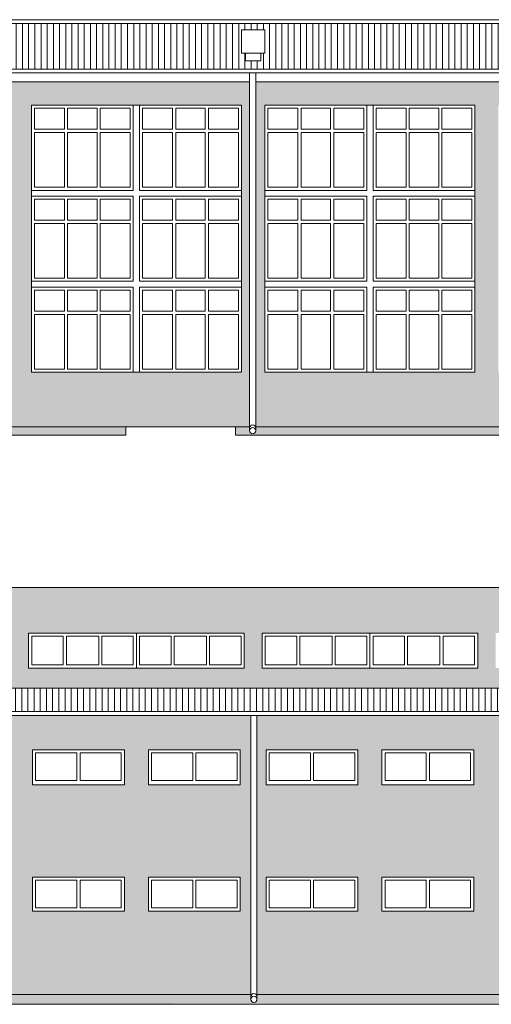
# Model space of a CAD drawing. Header units: centimetres. Extents: x -169503 to -110243, y -22061 to 11368.
# Tile 19 of 37: x -137801 to -136589, y -10515 to -7982. Entities that reach past the tile are written whole.
import ezdxf

# ---------------------------------------------------------------- set-up
doc = ezdxf.new("R2010")
doc.units = ezdxf.units.CM
doc.header["$LTSCALE"] = 10
for name, color, linetype, lineweight in [('_OKNA', 250, 'Continuous', 15), ('_SC', 250, 'Continuous', 15), ('_WID', 250, 'Continuous', 15)]:
    doc.layers.add(name, color=color, linetype=linetype, lineweight=lineweight)
doc.layers.add('kolor 2', color=250, linetype='Continuous')
doc.layers.add('kolor 3', color=250, linetype='Continuous')

msp = doc.modelspace()

# ---------------------------------------------------------------- hatches: boundary and pattern name
at = {"layer": '_OKNA'}
h = msp.add_hatch(dxfattribs=at)
h.set_pattern_fill('ANSI31', color=256, scale=5, angle=45)
h.set_pattern_definition([(90, (-26478.278, -8262.105), (-15.875, 3e-15), [])])
h.paths.add_polyline_path([(-138430.9, -8007.37), (-138430.9, -7991.64), (-138987.9, -7991.64), (-138987.9, -8108.64), (-138400.9, -8108.64), (-138400.9, -8087.37), (-138420.9, -8087.37), (-138420.9, -8067.37), (-138430.9, -8067.37)])
h.paths.add_polyline_path([(-137230.9, -8007.37), (-137170.9, -8007.37), (-137170.9, -8067.37), (-137180.9, -8067.37), (-137180.9, -8087.37), (-137200.9, -8087.37), (-137200.9, -8108.64), (-136000.9, -8108.64), (-136000.9, -8087.37), (-136020.9, -8087.37), (-136020.9, -8067.37), (-136030.9, -8067.37), (-136030.9, -8007.37), (-136030.9, -7991.64), (-138370.9, -7991.64), (-138370.9, -8007.37), (-138370.9, -8067.37), (-138380.9, -8067.37), (-138380.9, -8087.37), (-138400.9, -8087.37), (-138400.9, -8108.64), (-137200.9, -8108.64), (-137200.9, -8087.37), (-137220.9, -8087.37), (-137220.9, -8067.37), (-137230.9, -8067.37)])
h.paths.add_polyline_path([(-135413.9, -7991.64), (-135970.9, -7991.64), (-135970.9, -8007.37), (-135970.9, -8067.37), (-135980.9, -8067.37), (-135980.9, -8087.37), (-136000.9, -8087.37), (-136000.9, -8108.64), (-135413.9, -8108.64)])
h = msp.add_hatch(dxfattribs=at)
h.set_pattern_fill('ANSI31', color=256, scale=5, angle=45)
h.set_pattern_definition([(90, (-33766.726, -9723.145), (-15.875, 3e-15), [])])
h.paths.add_polyline_path([(-138400.9, -9701.68), (-138887.9, -9701.68), (-138887.9, -9751.71), (-138987.9, -9751.71), (-138987.9, -9761.68), (-138400.9, -9761.68)])
h.paths.add_polyline_path([(-137800.9, -9701.68), (-138287.9, -9701.68), (-138287.9, -9751.71), (-138357.9, -9751.71), (-138357.9, -9701.68), (-138400.9, -9701.68), (-138400.9, -9761.68), (-137800.9, -9761.68)])
h.paths.add_polyline_path([(-137200.9, -9701.68), (-137800.9, -9701.68), (-137800.9, -9761.68), (-137200.9, -9761.68)])
h.paths.add_polyline_path([(-136600.9, -9701.68), (-137200.9, -9701.68), (-137200.9, -9761.68), (-136600.9, -9761.68)])
h.paths.add_polyline_path([(-136420.9, -9701.68), (-136600.9, -9701.68), (-136600.9, -9761.68), (-136000.9, -9761.68), (-136000.9, -9742.9), (-136120.9, -9742.9), (-136120.9, -9701.68), (-136375.9, -9701.68), (-136375.9, -9742.9), (-136420.9, -9742.9)])
h.paths.add_polyline_path([(-135413.9, -9701.68), (-135880.9, -9701.68), (-135880.9, -9742.9), (-136000.9, -9742.9), (-136000.9, -9761.68), (-135413.9, -9761.68)])
at = {"layer": 'kolor 2'}
h = msp.add_hatch(color=256, dxfattribs=at)
h.dxf.hatch_style = 1
h.paths.add_polyline_path([(-137528.4, -9028.64), (-138974.9, -9028.64), (-138974.9, -9038.64), (-138759.9, -9038.64), (-138759.9, -9050.64), (-137528.4, -9050.64)])
h.paths.add_polyline_path([(-135412.62, -9028.64), (-137194.45, -9028.64), (-137194.45, -9039.14, -0.4142136), (-137202.45, -9047.14), (-135404.64, -9046.88, -0.4136525), (-135412.62, -9038.88)], flags=17)
h.paths.add_polyline_path([(-137210.45, -9039.14), (-137210.45, -9028.64), (-137245.9, -9028.64), (-137245.9, -9050.64), (-135373.9, -9050.64), (-135373.9, -9028.64), (-135396.62, -9028.64), (-135396.62, -9038.88, -0.4135702), (-135404.6, -9046.88), (-137202.45, -9047.14, -0.4142959)])
h = msp.add_hatch(color=256, dxfattribs=at)
h.dxf.hatch_style = 1
h.paths.add_polyline_path([(-135048.9, -10489.68), (-135168.9, -10489.68), (-135168.9, -10514.68), (-135048.9, -10514.68)])
h.paths.add_polyline_path([(-135198.9, -10489.68), (-135373.9, -10489.68), (-135373.9, -10514.68), (-135198.9, -10514.68)])
h.paths.add_polyline_path([(-135406.78, -10489.68), (-137191.07, -10489.68), (-137191.07, -10502.04, -1), (-137207.07, -10502.04), (-137207.07, -10489.68), (-138996.82, -10489.68), (-138996.82, -10505.34, -0.4142136), (-139004.82, -10513.34), (-135398.79, -10511.68, -0.414118), (-135406.78, -10503.68)])
at = {"layer": 'kolor 3'}
h = msp.add_hatch(color=256, dxfattribs=at)
h.dxf.hatch_style = 1
h.paths.add_polyline_path([(-138987.9, -7981.64), (-139027.9, -7981.64), (-139027.9, -8355.5), (-139010.47, -8344.52), (-139010.47, -8108.64), (-138987.9, -8108.64)])
h.paths.add_polyline_path([(-137210.45, -8141.64), (-138987.9, -8141.64), (-138987.9, -8118.64), (-138994.47, -8118.64), (-138994.47, -8353.35), (-139027.9, -8374.41), (-139027.9, -8383.64), (-138974.9, -8383.64), (-138974.9, -9028.64), (-137528.4, -9028.64), (-137245.9, -9028.64), (-137210.45, -9028.64)])
h.paths.add_polyline_path([(-138430.9, -8201.64), (-138430.9, -8888.64), (-138970.9, -8888.64), (-138970.9, -8201.64)], flags=16)
h.paths.add_polyline_path([(-138370.9, -8201.64), (-137830.9, -8201.64), (-137830.9, -8888.64), (-138370.9, -8888.64)], flags=16)
h.paths.add_polyline_path([(-137770.9, -8201.64), (-137230.9, -8201.64), (-137230.9, -8888.64), (-137770.9, -8888.64)], flags=16)
h.paths.add_polyline_path([(-135412.62, -8141.64), (-137194.45, -8141.64), (-137194.45, -9028.64), (-135412.62, -9028.64)])
h.paths.add_polyline_path([(-136630.9, -8201.64), (-136630.9, -8888.64), (-137170.9, -8888.64), (-137170.9, -8201.64)], flags=16)
h.paths.add_polyline_path([(-136570.9, -8201.64), (-136030.9, -8201.64), (-136030.9, -8888.64), (-136570.9, -8888.64)], flags=16)
h.paths.add_polyline_path([(-135970.9, -8201.64), (-135430.9, -8201.64), (-135430.9, -8888.64), (-135970.9, -8888.64)], flags=16)
h.paths.add_polyline_path([(-135373.9, -7981.64), (-135413.9, -7981.64), (-135413.9, -8108.64), (-135396.62, -8108.64), (-135396.62, -9028.64), (-135373.9, -9028.64)])
h = msp.add_hatch(color=256, dxfattribs=at)
h.dxf.hatch_style = 1
h.paths.add_polyline_path([(-135373.9, -9442.68), (-139027.9, -9442.68), (-139027.9, -9701.68), (-138987.9, -9701.68), (-138987.9, -9671.68), (-138887.9, -9671.68), (-138887.9, -9701.68), (-138357.9, -9701.68), (-138357.9, -9671.68), (-138287.9, -9671.68), (-138287.9, -9701.68), (-136420.9, -9701.68), (-136420.9, -9671.68), (-136375.9, -9671.68), (-136375.9, -9701.68), (-136120.9, -9701.68), (-136120.9, -9671.68), (-135880.9, -9671.68), (-135880.9, -9701.68), (-135373.9, -9701.68)])
h.paths.add_polyline_path([(-138423.9, -9559.68), (-138423.9, -9649.68), (-138977.9, -9649.68), (-138977.9, -9559.68)], flags=16)
h.paths.add_polyline_path([(-138377.9, -9559.68), (-137823.9, -9559.68), (-137823.9, -9649.68), (-138377.9, -9649.68)], flags=16)
h.paths.add_polyline_path([(-137777.9, -9559.68), (-137223.9, -9559.68), (-137223.9, -9649.68), (-137777.9, -9649.68)], flags=16)
h.paths.add_polyline_path([(-137177.9, -9559.68), (-136623.9, -9559.68), (-136623.9, -9649.68), (-137177.9, -9649.68)], flags=16)
h.paths.add_polyline_path([(-136577.9, -9559.68), (-136023.9, -9559.68), (-136023.9, -9649.68), (-136577.9, -9649.68)], flags=16)
h.paths.add_polyline_path([(-135977.9, -9559.68), (-135423.9, -9559.68), (-135423.9, -9649.68), (-135977.9, -9649.68)], flags=16)
h.paths.add_polyline_path([(-138987.9, -9701.68), (-139027.9, -9701.68), (-139027.9, -10489.68), (-139012.82, -10489.68), (-139012.82, -9761.68), (-138987.9, -9761.68)])
h.paths.add_polyline_path([(-137207.07, -9771.68), (-138996.82, -9771.68), (-138996.82, -10489.68), (-137207.07, -10489.68)])
h.paths.add_polyline_path([(-138731.9, -9859.68), (-138731.9, -9949.68), (-138967.9, -9949.68), (-138967.9, -9859.68)], flags=16)
h.paths.add_polyline_path([(-138669.9, -9859.68), (-138433.9, -9859.68), (-138433.9, -9949.68), (-138669.9, -9949.68)], flags=16)
h.paths.add_polyline_path([(-138731.9, -10187.68), (-138731.9, -10369.68), (-138967.9, -10369.68), (-138967.9, -10187.68)], flags=16)
h.paths.add_polyline_path([(-138669.9, -10187.68), (-138433.9, -10187.68), (-138433.9, -10369.68), (-138669.9, -10369.68)], flags=16)
h.paths.add_polyline_path([(-138367.9, -9859.68), (-138131.9, -9859.68), (-138131.9, -9949.68), (-138367.9, -9949.68)], flags=16)
h.paths.add_polyline_path([(-138367.9, -10187.68), (-138131.9, -10187.68), (-138131.9, -10274.68), (-138367.9, -10274.68)], flags=16)
h.paths.add_polyline_path([(-138069.9, -9859.68), (-137833.9, -9859.68), (-137833.9, -9949.68), (-138069.9, -9949.68)], flags=16)
h.paths.add_polyline_path([(-138069.9, -10187.68), (-137833.9, -10187.68), (-137833.9, -10274.68), (-138069.9, -10274.68)], flags=16)
h.paths.add_polyline_path([(-137767.9, -9859.68), (-137531.9, -9859.68), (-137531.9, -9949.68), (-137767.9, -9949.68)], flags=16)
h.paths.add_polyline_path([(-137767.9, -10187.68), (-137531.9, -10187.68), (-137531.9, -10274.68), (-137767.9, -10274.68)], flags=16)
h.paths.add_polyline_path([(-137469.9, -9859.68), (-137233.9, -9859.68), (-137233.9, -9949.68), (-137469.9, -9949.68)], flags=16)
h.paths.add_polyline_path([(-137469.9, -10187.68), (-137233.9, -10187.68), (-137233.9, -10274.68), (-137469.9, -10274.68)], flags=16)
h.paths.add_polyline_path([(-135406.78, -9771.68), (-137191.07, -9771.68), (-137191.07, -10489.68), (-135406.78, -10489.68)])
h.paths.add_polyline_path([(-136931.9, -9859.68), (-136931.9, -9949.68), (-137167.9, -9949.68), (-137167.9, -9859.68)], flags=16)
h.paths.add_polyline_path([(-136869.9, -9859.68), (-136633.9, -9859.68), (-136633.9, -9949.68), (-136869.9, -9949.68)], flags=16)
h.paths.add_polyline_path([(-136931.9, -10187.68), (-136931.9, -10274.68), (-137167.9, -10274.68), (-137167.9, -10187.68)], flags=16)
h.paths.add_polyline_path([(-136869.9, -10187.68), (-136633.9, -10187.68), (-136633.9, -10274.68), (-136869.9, -10274.68)], flags=16)
h.paths.add_polyline_path([(-136567.9, -9859.68), (-136331.9, -9859.68), (-136331.9, -9949.68), (-136567.9, -9949.68)], flags=16)
h.paths.add_polyline_path([(-136567.9, -10187.68), (-136331.9, -10187.68), (-136331.9, -10274.68), (-136567.9, -10274.68)], flags=16)
h.paths.add_polyline_path([(-136269.9, -9859.68), (-136033.9, -9859.68), (-136033.9, -9949.68), (-136269.9, -9949.68)], flags=16)
h.paths.add_polyline_path([(-136269.9, -10187.68), (-136033.9, -10187.68), (-136033.9, -10274.68), (-136269.9, -10274.68)], flags=16)
h.paths.add_polyline_path([(-135967.9, -9859.68), (-135731.9, -9859.68), (-135731.9, -9949.68), (-135967.9, -9949.68)], flags=16)
h.paths.add_polyline_path([(-135967.9, -10187.68), (-135731.9, -10187.68), (-135731.9, -10274.68), (-135967.9, -10274.68)], flags=16)
h.paths.add_polyline_path([(-135669.9, -9859.68), (-135433.9, -9859.68), (-135433.9, -9949.68), (-135669.9, -9949.68)], flags=16)
h.paths.add_polyline_path([(-135669.9, -10187.68), (-135433.9, -10187.68), (-135433.9, -10274.68), (-135669.9, -10274.68)], flags=16)
h.paths.add_polyline_path([(-135373.9, -9701.68), (-135413.9, -9701.68), (-135413.9, -9761.68), (-135390.78, -9761.68), (-135390.78, -10489.68), (-135373.9, -10489.68)])

# ---------------------------------------------------------------- linework, layer by layer
at = {"layer": '_OKNA'}
for p, q in [((-137685.9, -8263.64), (-137685.9, -8209.64)), ((-137677.9, -8263.64), (-137677.9, -8209.64)), ((-137601.9, -8263.64), (-137601.9, -8209.64)), ((-137593.9, -8263.64), (-137593.9, -8209.64)), ((-137407.9, -8263.64), (-137407.9, -8209.64)), ((-137399.9, -8263.64), (-137399.9, -8209.64)), ((-137323.9, -8263.64), (-137323.9, -8209.64)), ((-137315.9, -8263.64), (-137315.9, -8209.64)), ((-137085.9, -8263.64), (-137085.9, -8209.64)), ((-137077.9, -8263.64), (-137077.9, -8209.64)), ((-137001.9, -8263.64), (-137001.9, -8209.64)), ((-136993.9, -8263.64), (-136993.9, -8209.64)), ((-136807.9, -8263.64), (-136807.9, -8209.64)), ((-136799.9, -8263.64), (-136799.9, -8209.64)), ((-136723.9, -8263.64), (-136723.9, -8209.64)), ((-136715.9, -8263.64), (-136715.9, -8209.64)), ((-137762.9, -8263.64), (-137685.9, -8263.64)), ((-137762.9, -8271.64), (-137685.9, -8271.64)), ((-137685.9, -8412.64), (-137685.9, -8271.64)), ((-137677.9, -8263.64), (-137601.9, -8263.64)), ((-137677.9, -8271.64), (-137601.9, -8271.64)), ((-137677.9, -8412.64), (-137677.9, -8271.64)), ((-137601.9, -8412.64), (-137601.9, -8271.64)), ((-137593.9, -8263.64), (-137516.9, -8263.64)), ((-137593.9, -8271.64), (-137516.9, -8271.64)), ((-137593.9, -8412.64), (-137593.9, -8271.64)), ((-137484.9, -8263.64), (-137407.9, -8263.64)), ((-137484.9, -8271.64), (-137407.9, -8271.64)), ((-137407.9, -8412.64), (-137407.9, -8271.64)), ((-137399.9, -8263.64), (-137323.9, -8263.64)), ((-137399.9, -8271.64), (-137323.9, -8271.64)), ((-137399.9, -8412.64), (-137399.9, -8271.64)), ((-137323.9, -8412.64), (-137323.9, -8271.64)), ((-137315.9, -8263.64), (-137238.9, -8263.64)), ((-137315.9, -8271.64), (-137238.9, -8271.64)), ((-137315.9, -8412.64), (-137315.9, -8271.64)), ((-137162.9, -8263.64), (-137085.9, -8263.64)), ((-137162.9, -8271.64), (-137085.9, -8271.64)), ((-137085.9, -8412.64), (-137085.9, -8271.64)), ((-137077.9, -8263.64), (-137001.9, -8263.64)), ((-137077.9, -8271.64), (-137001.9, -8271.64)), ((-137077.9, -8412.64), (-137077.9, -8271.64)), ((-137001.9, -8412.64), (-137001.9, -8271.64)), ((-136993.9, -8263.64), (-136916.9, -8263.64)), ((-136993.9, -8271.64), (-136916.9, -8271.64)), ((-136993.9, -8412.64), (-136993.9, -8271.64)), ((-136884.9, -8263.64), (-136807.9, -8263.64)), ((-136884.9, -8271.64), (-136807.9, -8271.64)), ((-136807.9, -8412.64), (-136807.9, -8271.64)), ((-136799.9, -8263.64), (-136723.9, -8263.64)), ((-136799.9, -8271.64), (-136723.9, -8271.64)), ((-136799.9, -8412.64), (-136799.9, -8271.64)), ((-136723.9, -8412.64), (-136723.9, -8271.64)), ((-136715.9, -8263.64), (-136638.9, -8263.64)), ((-136715.9, -8271.64), (-136638.9, -8271.64)), ((-136715.9, -8412.64), (-136715.9, -8271.64)), ((-137685.9, -8497.64), (-137685.9, -8443.64)), ((-137677.9, -8497.64), (-137677.9, -8443.64)), ((-137601.9, -8497.64), (-137601.9, -8443.64)), ((-137593.9, -8497.64), (-137593.9, -8443.64)), ((-137407.9, -8497.64), (-137407.9, -8443.64)), ((-137399.9, -8497.64), (-137399.9, -8443.64)), ((-137323.9, -8497.64), (-137323.9, -8443.64)), ((-137315.9, -8497.64), (-137315.9, -8443.64)), ((-137085.9, -8497.64), (-137085.9, -8443.64)), ((-137077.9, -8497.64), (-137077.9, -8443.64)), ((-137001.9, -8497.64), (-137001.9, -8443.64)), ((-136993.9, -8497.64), (-136993.9, -8443.64)), ((-136807.9, -8497.64), (-136807.9, -8443.64)), ((-136799.9, -8497.64), (-136799.9, -8443.64)), ((-136723.9, -8497.64), (-136723.9, -8443.64)), ((-136715.9, -8497.64), (-136715.9, -8443.64)), ((-137762.9, -8497.64), (-137685.9, -8497.64)), ((-137762.9, -8505.64), (-137685.9, -8505.64)), ((-137685.9, -8646.64), (-137685.9, -8505.64)), ((-137677.9, -8497.64), (-137601.9, -8497.64)), ((-137677.9, -8505.64), (-137601.9, -8505.64)), ((-137677.9, -8646.64), (-137677.9, -8505.64)), ((-137601.9, -8646.64), (-137601.9, -8505.64)), ((-137593.9, -8497.64), (-137516.9, -8497.64)), ((-137593.9, -8505.64), (-137516.9, -8505.64)), ((-137593.9, -8646.64), (-137593.9, -8505.64)), ((-137484.9, -8497.64), (-137407.9, -8497.64)), ((-137484.9, -8505.64), (-137407.9, -8505.64)), ((-137407.9, -8646.64), (-137407.9, -8505.64)), ((-137399.9, -8497.64), (-137323.9, -8497.64)), ((-137399.9, -8505.64), (-137323.9, -8505.64)), ((-137399.9, -8646.64), (-137399.9, -8505.64)), ((-137323.9, -8646.64), (-137323.9, -8505.64)), ((-137315.9, -8497.64), (-137238.9, -8497.64)), ((-137315.9, -8505.64), (-137238.9, -8505.64)), ((-137315.9, -8646.64), (-137315.9, -8505.64)), ((-137162.9, -8497.64), (-137085.9, -8497.64)), ((-137162.9, -8505.64), (-137085.9, -8505.64)), ((-137085.9, -8646.64), (-137085.9, -8505.64)), ((-137077.9, -8497.64), (-137001.9, -8497.64)), ((-137077.9, -8505.64), (-137001.9, -8505.64)), ((-137077.9, -8646.64), (-137077.9, -8505.64)), ((-137001.9, -8646.64), (-137001.9, -8505.64)), ((-136993.9, -8497.64), (-136916.9, -8497.64)), ((-136993.9, -8505.64), (-136916.9, -8505.64)), ((-136993.9, -8646.64), (-136993.9, -8505.64)), ((-136884.9, -8497.64), (-136807.9, -8497.64)), ((-136884.9, -8505.64), (-136807.9, -8505.64)), ((-136807.9, -8646.64), (-136807.9, -8505.64)), ((-136799.9, -8497.64), (-136723.9, -8497.64)), ((-136799.9, -8505.64), (-136723.9, -8505.64)), ((-136799.9, -8646.64), (-136799.9, -8505.64)), ((-136723.9, -8646.64), (-136723.9, -8505.64)), ((-136715.9, -8497.64), (-136638.9, -8497.64)), ((-136715.9, -8505.64), (-136638.9, -8505.64)), ((-136715.9, -8646.64), (-136715.9, -8505.64)), ((-137685.9, -8731.64), (-137685.9, -8677.64)), ((-137677.9, -8731.64), (-137677.9, -8677.64)), ((-137601.9, -8731.64), (-137601.9, -8677.64)), ((-137593.9, -8731.64), (-137593.9, -8677.64)), ((-137407.9, -8731.64), (-137407.9, -8677.64)), ((-137399.9, -8731.64), (-137399.9, -8677.64)), ((-137323.9, -8731.64), (-137323.9, -8677.64)), ((-137315.9, -8731.64), (-137315.9, -8677.64)), ((-137085.9, -8731.64), (-137085.9, -8677.64)), ((-137077.9, -8731.64), (-137077.9, -8677.64)), ((-137001.9, -8731.64), (-137001.9, -8677.64)), ((-136993.9, -8731.64), (-136993.9, -8677.64)), ((-136807.9, -8731.64), (-136807.9, -8677.64)), ((-136799.9, -8731.64), (-136799.9, -8677.64)), ((-136723.9, -8731.64), (-136723.9, -8677.64)), ((-136715.9, -8731.64), (-136715.9, -8677.64)), ((-137762.9, -8731.64), (-137685.9, -8731.64)), ((-137677.9, -8731.64), (-137601.9, -8731.64)), ((-137593.9, -8731.64), (-137516.9, -8731.64)), ((-137484.9, -8731.64), (-137407.9, -8731.64)), ((-137399.9, -8731.64), (-137323.9, -8731.64)), ((-137315.9, -8731.64), (-137238.9, -8731.64)), ((-137162.9, -8731.64), (-137085.9, -8731.64)), ((-137077.9, -8731.64), (-137001.9, -8731.64)), ((-136993.9, -8731.64), (-136916.9, -8731.64)), ((-136884.9, -8731.64), (-136807.9, -8731.64)), ((-136799.9, -8731.64), (-136723.9, -8731.64)), ((-136715.9, -8731.64), (-136638.9, -8731.64)), ((-137762.9, -8739.64), (-137685.9, -8739.64)), ((-137685.9, -8880.64), (-137685.9, -8739.64)), ((-137677.9, -8739.64), (-137601.9, -8739.64)), ((-137677.9, -8880.64), (-137677.9, -8739.64)), ((-137601.9, -8880.64), (-137601.9, -8739.64)), ((-137593.9, -8739.64), (-137516.9, -8739.64)), ((-137593.9, -8880.64), (-137593.9, -8739.64)), ((-137484.9, -8739.64), (-137407.9, -8739.64)), ((-137407.9, -8880.64), (-137407.9, -8739.64)), ((-137399.9, -8739.64), (-137323.9, -8739.64)), ((-137399.9, -8880.64), (-137399.9, -8739.64)), ((-137323.9, -8880.64), (-137323.9, -8739.64)), ((-137315.9, -8739.64), (-137238.9, -8739.64)), ((-137315.9, -8880.64), (-137315.9, -8739.64)), ((-137162.9, -8739.64), (-137085.9, -8739.64)), ((-137085.9, -8880.64), (-137085.9, -8739.64)), ((-137077.9, -8739.64), (-137001.9, -8739.64)), ((-137077.9, -8880.64), (-137077.9, -8739.64)), ((-137001.9, -8880.64), (-137001.9, -8739.64)), ((-136993.9, -8739.64), (-136916.9, -8739.64)), ((-136993.9, -8880.64), (-136993.9, -8739.64)), ((-136884.9, -8739.64), (-136807.9, -8739.64)), ((-136807.9, -8880.64), (-136807.9, -8739.64)), ((-136799.9, -8739.64), (-136723.9, -8739.64)), ((-136799.9, -8880.64), (-136799.9, -8739.64)), ((-136723.9, -8880.64), (-136723.9, -8739.64)), ((-136715.9, -8739.64), (-136638.9, -8739.64)), ((-136715.9, -8880.64), (-136715.9, -8739.64)), ((-137500.9, -9649.68), (-137500.9, -9559.68)), ((-136900.9, -9649.68), (-136900.9, -9559.68))]:
    msp.add_line(p, q, dxfattribs=at)
for points in [[(-137685.9, -8209.64), (-137762.9, -8209.64), (-137762.9, -8263.64)], [(-137601.9, -8209.64), (-137677.9, -8209.64)], [(-137516.9, -8263.64), (-137516.9, -8209.64), (-137593.9, -8209.64)], [(-137407.9, -8209.64), (-137484.9, -8209.64), (-137484.9, -8263.64)], [(-137323.9, -8209.64), (-137399.9, -8209.64)], [(-137238.9, -8263.64), (-137238.9, -8209.64), (-137315.9, -8209.64)], [(-137085.9, -8209.64), (-137162.9, -8209.64), (-137162.9, -8263.64)], [(-137001.9, -8209.64), (-137077.9, -8209.64)], [(-136916.9, -8263.64), (-136916.9, -8209.64), (-136993.9, -8209.64)], [(-136807.9, -8209.64), (-136884.9, -8209.64), (-136884.9, -8263.64)], [(-136723.9, -8209.64), (-136799.9, -8209.64)], [(-136638.9, -8263.64), (-136638.9, -8209.64), (-136715.9, -8209.64)], [(-137762.9, -8271.64), (-137762.9, -8412.64), (-137685.9, -8412.64)], [(-137593.9, -8412.64), (-137516.9, -8412.64), (-137516.9, -8271.64)], [(-137484.9, -8271.64), (-137484.9, -8412.64), (-137407.9, -8412.64)], [(-137315.9, -8412.64), (-137238.9, -8412.64), (-137238.9, -8271.64)], [(-137162.9, -8271.64), (-137162.9, -8412.64), (-137085.9, -8412.64)], [(-136993.9, -8412.64), (-136916.9, -8412.64), (-136916.9, -8271.64)], [(-136884.9, -8271.64), (-136884.9, -8412.64), (-136807.9, -8412.64)], [(-136715.9, -8412.64), (-136638.9, -8412.64), (-136638.9, -8271.64)], [(-137677.9, -8412.64), (-137601.9, -8412.64)], [(-137399.9, -8412.64), (-137323.9, -8412.64)], [(-137077.9, -8412.64), (-137001.9, -8412.64)], [(-136799.9, -8412.64), (-136723.9, -8412.64)], [(-137685.9, -8443.64), (-137762.9, -8443.64), (-137762.9, -8497.64)], [(-137601.9, -8443.64), (-137677.9, -8443.64)], [(-137516.9, -8497.64), (-137516.9, -8443.64), (-137593.9, -8443.64)], [(-137407.9, -8443.64), (-137484.9, -8443.64), (-137484.9, -8497.64)], [(-137323.9, -8443.64), (-137399.9, -8443.64)], [(-137238.9, -8497.64), (-137238.9, -8443.64), (-137315.9, -8443.64)], [(-137085.9, -8443.64), (-137162.9, -8443.64), (-137162.9, -8497.64)], [(-137001.9, -8443.64), (-137077.9, -8443.64)], [(-136916.9, -8497.64), (-136916.9, -8443.64), (-136993.9, -8443.64)], [(-136807.9, -8443.64), (-136884.9, -8443.64), (-136884.9, -8497.64)], [(-136723.9, -8443.64), (-136799.9, -8443.64)], [(-136638.9, -8497.64), (-136638.9, -8443.64), (-136715.9, -8443.64)], [(-137762.9, -8505.64), (-137762.9, -8646.64), (-137685.9, -8646.64)], [(-137593.9, -8646.64), (-137516.9, -8646.64), (-137516.9, -8505.64)], [(-137484.9, -8505.64), (-137484.9, -8646.64), (-137407.9, -8646.64)], [(-137315.9, -8646.64), (-137238.9, -8646.64), (-137238.9, -8505.64)], [(-137162.9, -8505.64), (-137162.9, -8646.64), (-137085.9, -8646.64)], [(-136993.9, -8646.64), (-136916.9, -8646.64), (-136916.9, -8505.64)], [(-136884.9, -8505.64), (-136884.9, -8646.64), (-136807.9, -8646.64)], [(-136715.9, -8646.64), (-136638.9, -8646.64), (-136638.9, -8505.64)], [(-137677.9, -8646.64), (-137601.9, -8646.64)], [(-137399.9, -8646.64), (-137323.9, -8646.64)], [(-137077.9, -8646.64), (-137001.9, -8646.64)], [(-136799.9, -8646.64), (-136723.9, -8646.64)], [(-137685.9, -8677.64), (-137762.9, -8677.64), (-137762.9, -8731.64)], [(-137601.9, -8677.64), (-137677.9, -8677.64)], [(-137516.9, -8731.64), (-137516.9, -8677.64), (-137593.9, -8677.64)], [(-137407.9, -8677.64), (-137484.9, -8677.64), (-137484.9, -8731.64)], [(-137323.9, -8677.64), (-137399.9, -8677.64)], [(-137238.9, -8731.64), (-137238.9, -8677.64), (-137315.9, -8677.64)], [(-137085.9, -8677.64), (-137162.9, -8677.64), (-137162.9, -8731.64)], [(-137001.9, -8677.64), (-137077.9, -8677.64)], [(-136916.9, -8731.64), (-136916.9, -8677.64), (-136993.9, -8677.64)], [(-136807.9, -8677.64), (-136884.9, -8677.64), (-136884.9, -8731.64)], [(-136723.9, -8677.64), (-136799.9, -8677.64)], [(-136638.9, -8731.64), (-136638.9, -8677.64), (-136715.9, -8677.64)], [(-137762.9, -8739.64), (-137762.9, -8880.64), (-137685.9, -8880.64)], [(-137593.9, -8880.64), (-137516.9, -8880.64), (-137516.9, -8739.64)], [(-137484.9, -8739.64), (-137484.9, -8880.64), (-137407.9, -8880.64)], [(-137315.9, -8880.64), (-137238.9, -8880.64), (-137238.9, -8739.64)], [(-137162.9, -8739.64), (-137162.9, -8880.64), (-137085.9, -8880.64)], [(-136993.9, -8880.64), (-136916.9, -8880.64), (-136916.9, -8739.64)], [(-136884.9, -8739.64), (-136884.9, -8880.64), (-136807.9, -8880.64)], [(-136715.9, -8880.64), (-136638.9, -8880.64), (-136638.9, -8739.64)], [(-137677.9, -8880.64), (-137601.9, -8880.64)], [(-137399.9, -8880.64), (-137323.9, -8880.64)], [(-137077.9, -8880.64), (-137001.9, -8880.64)], [(-136799.9, -8880.64), (-136723.9, -8880.64)]]:
    msp.add_lwpolyline(points, dxfattribs=at)
for points in [[(-137769.9, -9567.68), (-137769.9, -9641.68), (-137688.9, -9641.68), (-137688.9, -9567.68)], [(-137680.9, -9567.68), (-137680.9, -9641.68), (-137597.9, -9641.68), (-137597.9, -9567.68)], [(-137508.9, -9567.68), (-137508.9, -9641.68), (-137589.9, -9641.68), (-137589.9, -9567.68)], [(-137492.9, -9567.68), (-137492.9, -9641.68), (-137411.9, -9641.68), (-137411.9, -9567.68)], [(-137320.9, -9567.68), (-137320.9, -9641.68), (-137403.9, -9641.68), (-137403.9, -9567.68)], [(-137231.9, -9567.68), (-137231.9, -9641.68), (-137312.9, -9641.68), (-137312.9, -9567.68)], [(-137169.9, -9567.68), (-137169.9, -9641.68), (-137088.9, -9641.68), (-137088.9, -9567.68)], [(-137080.9, -9567.68), (-137080.9, -9641.68), (-136997.9, -9641.68), (-136997.9, -9567.68)], [(-136908.9, -9567.68), (-136908.9, -9641.68), (-136989.9, -9641.68), (-136989.9, -9567.68)], [(-136892.9, -9567.68), (-136892.9, -9641.68), (-136811.9, -9641.68), (-136811.9, -9567.68)], [(-136720.9, -9567.68), (-136720.9, -9641.68), (-136803.9, -9641.68), (-136803.9, -9567.68)], [(-136631.9, -9567.68), (-136631.9, -9641.68), (-136712.9, -9641.68), (-136712.9, -9567.68)], [(-137759.9, -9867.68), (-137759.9, -9938.68), (-137653.9, -9938.68), (-137653.9, -9867.68)], [(-137539.9, -9867.68), (-137539.9, -9938.68), (-137645.9, -9938.68), (-137645.9, -9867.68)], [(-137461.9, -9867.68), (-137461.9, -9938.68), (-137355.9, -9938.68), (-137355.9, -9867.68)], [(-137241.9, -9867.68), (-137241.9, -9938.68), (-137347.9, -9938.68), (-137347.9, -9867.68)], [(-137159.9, -9867.68), (-137159.9, -9938.68), (-137053.9, -9938.68), (-137053.9, -9867.68)], [(-136939.9, -9867.68), (-136939.9, -9938.68), (-137045.9, -9938.68), (-137045.9, -9867.68)], [(-136861.9, -9867.68), (-136861.9, -9938.68), (-136755.9, -9938.68), (-136755.9, -9867.68)], [(-136641.9, -9867.68), (-136641.9, -9938.68), (-136747.9, -9938.68), (-136747.9, -9867.68)], [(-137759.9, -10195.68), (-137759.9, -10266.68), (-137653.9, -10266.68), (-137653.9, -10195.68)], [(-137539.9, -10195.68), (-137539.9, -10266.68), (-137645.9, -10266.68), (-137645.9, -10195.68)], [(-137461.9, -10195.68), (-137461.9, -10266.68), (-137355.9, -10266.68), (-137355.9, -10195.68)], [(-137241.9, -10195.68), (-137241.9, -10266.68), (-137347.9, -10266.68), (-137347.9, -10195.68)], [(-137159.9, -10195.68), (-137159.9, -10266.68), (-137053.9, -10266.68), (-137053.9, -10195.68)], [(-136939.9, -10195.68), (-136939.9, -10266.68), (-137045.9, -10266.68), (-137045.9, -10195.68)], [(-136861.9, -10195.68), (-136861.9, -10266.68), (-136755.9, -10266.68), (-136755.9, -10195.68)], [(-136641.9, -10195.68), (-136641.9, -10266.68), (-136747.9, -10266.68), (-136747.9, -10195.68)]]:
    msp.add_lwpolyline(points, close=True, dxfattribs=at)
at = {"layer": '_SC'}
for p, q in [((-137528.4, -9028.64), (-137528.4, -9050.64)), ((-137528.4, -9028.64), (-137245.9, -9028.64)), ((-137245.9, -9028.64), (-137245.9, -9050.64)), ((-138759.9, -9050.64), (-137528.4, -9050.64)), ((-137245.9, -9050.64), (-135373.9, -9050.64)), ((-134898.9, -10514.68), (-139027.9, -10514.68))]:
    msp.add_line(p, q, dxfattribs=at)
at = {"layer": '_WID'}
for p, q in [((-138370.9, -7981.64), (-136030.9, -7981.64)), ((-138370.9, -7991.64), (-136030.9, -7991.64)), ((-139010.47, -8108.64), (-135396.62, -8108.64)), ((-139010.47, -8118.64), (-135396.62, -8118.64)), ((-137210.45, -9039.14), (-137210.45, -8118.64)), ((-137194.45, -9039.14), (-137194.45, -8118.64)), ((-138987.9, -8141.64), (-137210.45, -8141.64)), ((-137194.45, -8141.64), (-135413.9, -8141.64)), ((-137770.9, -8201.64), (-137230.9, -8201.64)), ((-137770.9, -8201.64), (-137770.9, -8888.64)), ((-137508.9, -8201.64), (-137508.9, -8420.64)), ((-137492.9, -8201.64), (-137492.9, -8420.64)), ((-137230.9, -8201.64), (-137230.9, -8888.64)), ((-137170.9, -8201.64), (-136630.9, -8201.64)), ((-137170.9, -8201.64), (-137170.9, -8888.64)), ((-136908.9, -8201.64), (-136908.9, -8420.64)), ((-136892.9, -8201.64), (-136892.9, -8420.64)), ((-136630.9, -8201.64), (-136630.9, -8888.64)), ((-137770.9, -8420.64), (-137508.9, -8420.64)), ((-137492.9, -8420.64), (-137230.9, -8420.64)), ((-137170.9, -8420.64), (-136908.9, -8420.64)), ((-136892.9, -8420.64), (-136630.9, -8420.64)), ((-137770.9, -8435.64), (-137508.9, -8435.64)), ((-137508.9, -8435.64), (-137508.9, -8654.64)), ((-137492.9, -8435.64), (-137230.9, -8435.64)), ((-137492.9, -8435.64), (-137492.9, -8654.64)), ((-137170.9, -8435.64), (-136908.9, -8435.64)), ((-136908.9, -8435.64), (-136908.9, -8654.64)), ((-136892.9, -8435.64), (-136630.9, -8435.64)), ((-136892.9, -8435.64), (-136892.9, -8654.64)), ((-137770.9, -8654.64), (-137508.9, -8654.64)), ((-137492.9, -8654.64), (-137230.9, -8654.64)), ((-137170.9, -8654.64), (-136908.9, -8654.64)), ((-136892.9, -8654.64), (-136630.9, -8654.64)), ((-137770.9, -8669.64), (-137508.9, -8669.64)), ((-137508.9, -8669.64), (-137508.9, -8888.64)), ((-137492.9, -8669.64), (-137230.9, -8669.64)), ((-137492.9, -8669.64), (-137492.9, -8888.64)), ((-137170.9, -8669.64), (-136908.9, -8669.64)), ((-136908.9, -8669.64), (-136908.9, -8888.64)), ((-136892.9, -8669.64), (-136630.9, -8669.64)), ((-136892.9, -8669.64), (-136892.9, -8888.64)), ((-137770.9, -8888.64), (-137230.9, -8888.64)), ((-137170.9, -8888.64), (-136630.9, -8888.64)), ((-138974.9, -9028.64), (-137528.4, -9028.64)), ((-137245.9, -9028.64), (-137210.45, -9028.64)), ((-137194.45, -9028.64), (-135412.62, -9028.64)), ((-135373.9, -9442.68), (-139027.9, -9442.68)), ((-138287.9, -9701.68), (-136420.9, -9701.68)), ((-139012.82, -9761.68), (-135390.78, -9761.68)), ((-139012.82, -9771.68), (-135390.78, -9771.68)), ((-137207.07, -10502.04), (-137207.07, -9771.68)), ((-137191.07, -10502.04), (-137191.07, -9771.68)), ((-137207.07, -10489.68), (-138996.82, -10489.68)), ((-135406.78, -10489.68), (-137191.07, -10489.68))]:
    msp.add_line(p, q, dxfattribs=at)
for points in [[(-137230.9, -8067.37), (-137170.9, -8067.37), (-137170.9, -8007.37), (-137230.9, -8007.37)], [(-137220.9, -8067.37), (-137180.9, -8067.37), (-137180.9, -8087.37), (-137220.9, -8087.37)], [(-137777.9, -9559.68), (-137777.9, -9649.68), (-137223.9, -9649.68), (-137223.9, -9559.68)], [(-136623.9, -9559.68), (-136623.9, -9649.68), (-137177.9, -9649.68), (-137177.9, -9559.68)], [(-137767.9, -9859.68), (-137767.9, -9949.68), (-137531.9, -9949.68), (-137531.9, -9859.68)], [(-137469.9, -9859.68), (-137469.9, -9949.68), (-137233.9, -9949.68), (-137233.9, -9859.68)], [(-137167.9, -9859.68), (-137167.9, -9949.68), (-136931.9, -9949.68), (-136931.9, -9859.68)], [(-136869.9, -9859.68), (-136869.9, -9949.68), (-136633.9, -9949.68), (-136633.9, -9859.68)], [(-137767.9, -10187.68), (-137767.9, -10274.68), (-137531.9, -10274.68), (-137531.9, -10187.68)], [(-137233.9, -10187.68), (-137233.9, -10274.68), (-137469.9, -10274.68), (-137469.9, -10187.68)], [(-137167.9, -10187.68), (-137167.9, -10274.68), (-136931.9, -10274.68), (-136931.9, -10187.68)], [(-136633.9, -10187.68), (-136633.9, -10274.68), (-136869.9, -10274.68), (-136869.9, -10187.68)]]:
    msp.add_lwpolyline(points, close=True, dxfattribs=at)
for centre in [(-137202.45, -9039.14), (-137199.07, -10502.04)]:
    msp.add_circle(centre, 8, dxfattribs=at)
for centre in [(-137202.45, -9032.18), (-137199.07, -10495.08)]:
    msp.add_arc(centre, 8, 0, 180, dxfattribs=at)

doc.saveas('drawing.dxf')
